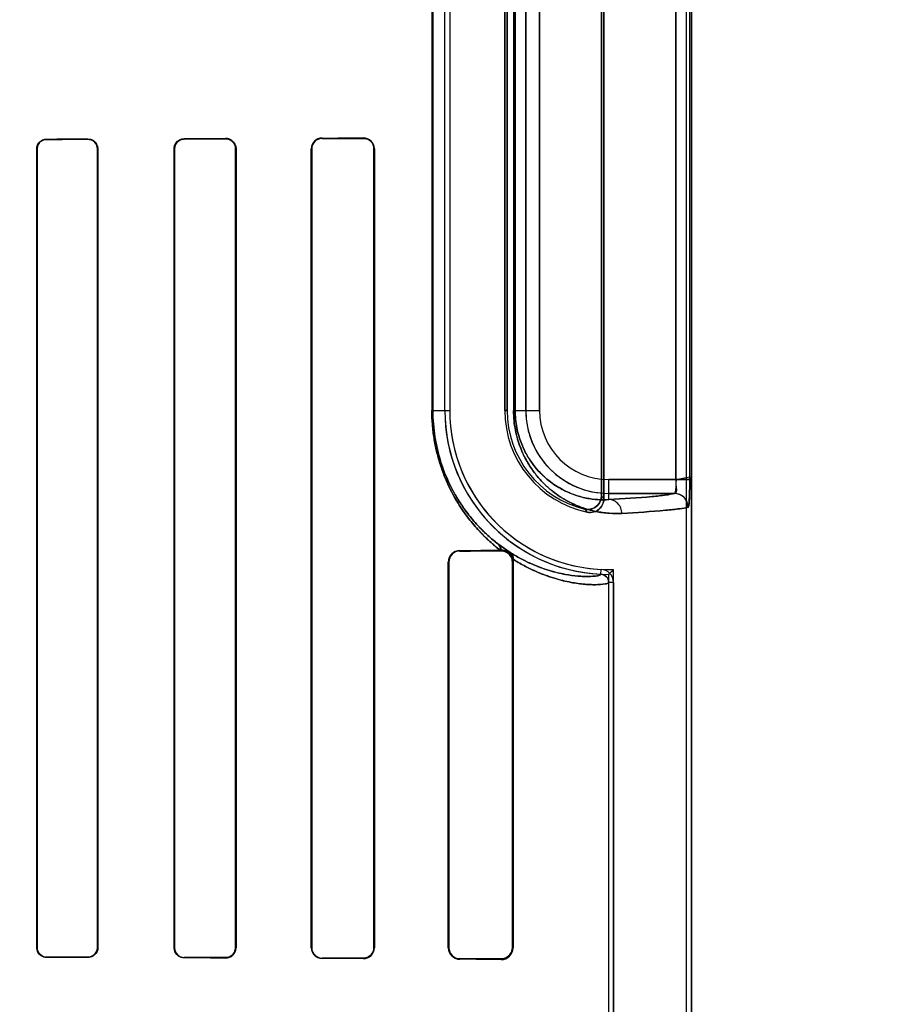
# Model space of a CAD drawing. Header units: millimetres. Extents: x 0 to 297, y 0 to 210.
# Tile 185 of 256: x 58.985 to 59.236, y 158.607 to 158.893. Entities that reach past the tile are written whole.
import ezdxf

# ---------------------------------------------------------------- set-up
doc = ezdxf.new("R2010")
doc.units = ezdxf.units.MM
doc.header["$LTSCALE"] = 16.335
doc.layers.get('0').update_dxf_attribs({"linetype": 'CONTINUOUS'})
for name, color, linetype in [('AXES_REF', 7, 'CONTINUOUS'), ('INTFCLR_1', 7, 'CONTINUOUS'), ('INTFCLR_72935', 7, 'CONTINUOUS')]:
    doc.layers.add(name, color=color, linetype=linetype)

msp = doc.modelspace()

# ---------------------------------------------------------------- linework, layer by layer
at = {"color": 7, "linetype": 'Continuous'}
for radius in [7.756662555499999, 7.756, 7.706331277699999]:
    msp.add_circle((57.52239940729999, 154.539298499), radius, dxfattribs=at)
msp.add_arc((57.52239940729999, 154.539298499), 7.68, 278.2771290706, 261.7228709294, dxfattribs=at)
at = {"layer": 'AXES_REF', "color": 9, "linetype": 'Continuous'}
for radius in [7.075609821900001, 4.7428614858]:
    msp.add_circle((57.52239940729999, 154.539298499), radius, dxfattribs=at)
at = {"layer": 'INTFCLR_1', "color": 6, "linetype": 'Continuous'}
for p, q in [((59.1784540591, 157.3392871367), (59.1784540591, 159.4753006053)), ((59.1798646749, 157.3392871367), (59.1798646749, 159.4752871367)), ((59.15375414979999, 158.9960370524), (59.15375414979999, 158.7545372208)), ((59.1544540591, 158.7536595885), (59.1544540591, 158.9969146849)), ((59.10827994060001, 158.7792871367), (59.10827994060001, 158.9712871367)), ((59.1096905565, 158.9712871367), (59.1096905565, 158.7792871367)), ((59.1256905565, 158.9712871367), (59.1256905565, 158.7792871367)), ((59.1263904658, 158.7792871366), (59.1263904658, 158.9712871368)), ((58.9897860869, 158.6232871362), (58.9897860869, 158.8552871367)), ((58.9898891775, 158.6232871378), (58.9898891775, 158.8552871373)), ((59.0074015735, 158.8552871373), (59.0074015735, 158.6232871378)), ((59.0075093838, 158.8552871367), (59.0075093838, 158.6232871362)), ((59.0296666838, 158.6232871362), (59.0296666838, 158.8552871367)), ((59.0297803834, 158.6232871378), (59.0297803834, 158.8552871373)), ((59.0475232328, 158.8552871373), (59.0475232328, 158.6232871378)), ((59.0476444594, 158.8552871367), (59.0476444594, 158.6232871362)), ((59.06951030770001, 158.6232871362), (59.06951030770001, 158.8552871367)), ((59.06964149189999, 158.6232871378), (59.06964149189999, 158.8552871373)), ((59.0876808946, 158.8552871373), (59.0876808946, 158.6232871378)), ((59.0878259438, 158.8552871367), (59.0878259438, 158.6232871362)), ((59.1246230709, 158.7387341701), (59.12435872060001, 158.738731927)), ((59.1279827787, 158.736180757), (59.128100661, 158.7352871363)), ((59.1092917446, 158.6232871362), (59.1092917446, 158.7352871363)), ((59.1094577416, 158.6232871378), (59.1094577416, 158.7352871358)), ((59.1278978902, 158.7352871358), (59.1278978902, 158.6232871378)), ((59.128100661, 158.7352871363), (59.128100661, 158.6232871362)), ((59.15586467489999, 157.7652145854), (59.15586467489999, 158.7293596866)), ((59.1572752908, 158.7293596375), (59.1572752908, 157.7652145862))]:
    msp.add_line(p, q, dxfattribs=at)
at = {"layer": 'INTFCLR_1', "color": 9, "linetype": 'Continuous'}
for p, q in [((59.17540702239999, 158.9913563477), (59.17540702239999, 158.7592179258)), ((59.1794028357, 158.7592179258), (59.1794028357, 158.9913563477)), ((59.1045035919, 158.9712871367), (59.1045035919, 158.7792871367)), ((59.1047986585, 158.7792871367), (59.1047986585, 158.9712871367)), ((59.1282324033, 158.9712871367), (59.1282324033, 158.7792871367)), ((59.1286998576, 158.7792871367), (59.1286998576, 158.9712871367)), ((59.1317960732, 158.7792871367), (59.1317960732, 158.9712871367)), ((59.135795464, 158.9712871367), (59.135795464, 158.7792871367)), ((58.9926230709, 158.8581316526), (58.9926230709, 158.8580276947)), ((59.0046230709, 158.8580582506), (59.0046230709, 158.8581650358)), ((59.0326230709, 158.8582536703), (59.0326230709, 158.8581386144)), ((59.0446230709, 158.8581774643), (59.0446230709, 158.8582970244)), ((59.0726230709, 158.8584142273), (59.0726230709, 158.8582806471)), ((59.0846230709, 158.8583313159), (59.0846230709, 158.8584731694)), ((58.98988917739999, 158.8552871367), (58.9897860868, 158.8552871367)), ((59.0075093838, 158.8552871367), (59.0074015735, 158.8552871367)), ((59.0297803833, 158.8552871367), (59.0296666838, 158.8552871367)), ((59.0476444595, 158.8552871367), (59.0475232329, 158.8552871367)), ((59.069641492, 158.8552871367), (59.06951030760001, 158.8552871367)), ((59.0878259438, 158.8552871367), (59.0876808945, 158.8552871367)), ((59.1045035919, 158.7792871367), (59.1096905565, 158.7792871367)), ((59.1256905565, 158.7792871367), (59.1263904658, 158.7792871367)), ((59.1282324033, 158.7792871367), (59.135795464, 158.7792871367)), ((59.15586467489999, 158.7534229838), (59.15586467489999, 158.7592179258)), ((59.15586467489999, 158.7592179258), (59.1794028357, 158.7592179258)), ((59.1749761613, 158.755218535), (59.15586467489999, 158.755218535)), ((59.1126230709, 158.7386414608), (59.1126230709, 158.7384698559)), ((59.1246230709, 158.7385409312), (59.1246230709, 158.7387341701)), ((59.1094577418, 158.7352871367), (59.1092917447, 158.7352871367)), ((59.1281006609, 158.7352871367), (59.1278978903, 158.7352871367)), ((59.15357989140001, 158.7317572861), (59.1536476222, 158.7331662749)), ((59.1572752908, 158.7293595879), (59.15586467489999, 158.7293596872)), ((58.9897860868, 158.6232871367), (58.98988917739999, 158.6232871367)), ((59.0074015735, 158.6232871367), (59.0075093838, 158.6232871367)), ((59.0296666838, 158.6232871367), (59.0297803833, 158.6232871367)), ((59.0475232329, 158.6232871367), (59.0476444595, 158.6232871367)), ((59.06951030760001, 158.6232871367), (59.069641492, 158.6232871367)), ((59.0876808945, 158.6232871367), (59.0878259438, 158.6232871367)), ((59.1092917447, 158.6232871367), (59.1094577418, 158.6232871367)), ((59.1278978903, 158.6232871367), (59.1281006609, 158.6232871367)), ((58.9926230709, 158.6205465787), (58.9926230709, 158.6204426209)), ((59.0046230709, 158.6204092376), (59.0046230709, 158.6205160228)), ((59.0326230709, 158.620435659), (59.0326230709, 158.6203206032)), ((59.0446230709, 158.620277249), (59.0446230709, 158.6203968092)), ((59.0726230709, 158.6202936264), (59.0726230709, 158.6201600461)), ((59.0846230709, 158.6201011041), (59.0846230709, 158.6202429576)), ((59.1126230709, 158.6201044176), (59.1126230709, 158.6199328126)), ((59.1246230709, 158.6198401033), (59.1246230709, 158.6200333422))]:
    msp.add_line(p, q, dxfattribs=at)
at = {"layer": 'INTFCLR_1', "color": 7, "linetype": 'Continuous'}
for p, q in [((59.1239339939, 158.7403767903), (59.1271176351, 158.738147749)), ((59.1272883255, 158.7380396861), (59.1239339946, 158.7403767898))]:
    msp.add_line(p, q, dxfattribs=at)
for points in [[(59.04561945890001, 158.8581313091), (59.04551694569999, 158.8581647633), (59.0454121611, 158.8581948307), (59.0453052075, 158.8582213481), (59.0451962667, 158.8582441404), (59.0450853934, 158.8582630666), (59.0449725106, 158.8582779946), (59.0448576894, 158.8582887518), (59.0447411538, 158.8582951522), (59.0446230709, 158.8582970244)], [(59.0846230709, 158.8583313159), (59.0847320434, 158.8583298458), (59.0848419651, 158.8583244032), (59.084952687, 158.8583148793), (59.0850649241, 158.858301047), (59.08517762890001, 158.858282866), (59.0852880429, 158.8582608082), (59.08539519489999, 158.858235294), (59.0854998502, 158.8582063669), (59.0856019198, 158.8581742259)], [(59.1255319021, 158.7386202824), (59.12548511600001, 158.738632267), (59.1254362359, 158.7386440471), (59.1253852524, 158.7386555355), (59.1253319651, 158.7386666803), (59.1252765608, 158.7386773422), (59.1252196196, 158.7386873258), (59.125161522, 158.7386965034), (59.1251019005, 158.7387048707), (59.125040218, 158.7387124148), (59.124976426, 158.7387190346), (59.1249105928, 158.7387246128), (59.1248423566, 158.738729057), (59.12477161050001, 158.7387322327), (59.1246985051, 158.7387339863), (59.1246230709, 158.7387341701)], [(59.1246230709, 158.7385409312), (59.1247458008, 158.7385393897), (59.1248650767, 158.7385334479), (59.1249807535, 158.7385234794), (59.125092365, 158.7385099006), (59.12520016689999, 158.738493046), (59.1253051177, 158.7384730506), (59.1254074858, 158.738450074), (59.1255068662, 158.7384244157), (59.12560321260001, 158.7383963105)], [(59.085597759, 158.6203986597), (59.08549772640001, 158.6203672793), (59.0853954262, 158.6203390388), (59.0852909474, 158.620314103), (59.08518444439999, 158.6202926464), (59.0850759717, 158.6202748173), (59.0849654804, 158.6202607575), (59.0848530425, 158.6202506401), (59.0847388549, 158.6202446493), (59.0846230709, 158.6202429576)], [(59.1256020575, 158.6201776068), (59.1255058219, 158.6201495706), (59.1254065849, 158.6201239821), (59.1253043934, 158.6201010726), (59.1251996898, 158.6200811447), (59.1250921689, 158.6200643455), (59.1249807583, 158.6200507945), (59.1248651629, 158.6200408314), (59.1247458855, 158.6200348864), (59.1246230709, 158.6200333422)]]:
    msp.add_lwpolyline(points, dxfattribs=at)
at = {"layer": 'INTFCLR_1', "color": 6, "linetype": 'Continuous'}
for centre, radius, start, end in [((59.07263755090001, 158.8552870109), 0.003127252, 90.26529576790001, 179.9976957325), ((59.0726351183, 158.8552870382), 0.0029936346, 90.23057785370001, 179.9981033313), ((59.0846397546, 158.8552870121), 0.0031861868, 0.0022404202, 90.30001706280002), ((59.15586467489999, 158.7792871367), 0.04758473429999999, 180, 267.247881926), ((59.15586467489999, 158.7792871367), 0.04617411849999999, 180.0000016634, 267.2478820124), ((59.15586467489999, 158.7792871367), 0.0301741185, 180.0000025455, 258.1110809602), ((59.15586467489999, 158.7792871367), 0.0294742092, 180.0000001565, 256.1647639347), ((59.1126464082, 158.7352868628), 0.0033546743, 90.39859128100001, 179.9953281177), ((59.1126406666, 158.7352869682), 0.0031829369, 90.31674144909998, 179.9969822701), ((59.1534644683, 158.7293598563), 0.0038108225, 359.9959423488, 87.24521559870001), ((59.1534644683, 158.7293598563), 0.0024002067, 359.9959649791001, 87.244433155), ((59.0326319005, 158.6232871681), 0.0028515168, 180.0006086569, 269.8225886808), ((59.0446344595, 158.6232872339), 0.0030100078, 269.783219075, 359.9981405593), ((59.0726375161, 158.6232872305), 0.0031272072, 180.001726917, 269.7353391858), ((59.0726350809, 158.6232871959), 0.0029935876, 180.0011128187, 269.7701350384), ((59.0846397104, 158.623287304), 0.0031862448, 269.7007826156, 359.9969825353), ((59.1126464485, 158.6232874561), 0.0033547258, 180.0054635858, 269.6007267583), ((59.1126406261, 158.6232872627), 0.003182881, 180.0022491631, 269.6839843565), ((59.1246529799, 158.6232876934), 0.003447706, 269.5029512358, 359.9907402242)]:
    msp.add_arc(centre, radius, start, end, dxfattribs=at)
at = {"layer": 'INTFCLR_1', "color": 9, "linetype": 'Continuous'}
for centre, radius, start, end in [((59.15586467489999, 158.7792871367), 0.0240686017, 180.0000000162, 269.999999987), ((59.15586467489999, 158.7792871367), 0.0200692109, 180.0000002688, 269.9999999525), ((59.2057725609, 158.7953038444), 0.0660895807, 218.0856590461, 219.058852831), ((59.2060261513, 158.8022595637), 0.077036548, 222.0440516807, 222.9598197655), ((59.171976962, 158.8029860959), 0.0789180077, 232.2612423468, 232.4993337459)]:
    msp.add_arc(centre, radius, start, end, dxfattribs=at)
at = {"layer": 'INTFCLR_1', "color": 7, "linetype": 'Continuous'}
msp.add_arc((59.17496685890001, 158.7512179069), 0.0040009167, 0.0177183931, 89.86677467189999, dxfattribs=at)
at = {"layer": 'INTFCLR_1', "color": 6, "linetype": 'Continuous'}
for centre, major_axis, ratio, start_param, end_param in [((58.7386230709, 158.8592871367), (0.4172416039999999, 0), 0.0034906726, -0.9162996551, -0.8795209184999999), ((58.7386230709, 158.8592871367), (0.441241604, 0), 0.0034906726, -0.9573995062, -0.9237350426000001), ((58.7386230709, 158.8592871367), (0.4172416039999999, 0), 0.0034906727, -0.7888979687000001, -0.7475038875), ((58.7386230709, 158.8592871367), (0.441241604, 0), 0.0034906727, -0.8415583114, -0.8044638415), ((58.7386230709, 158.8592871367), (0.4172416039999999, 0), 0.0034906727, -0.642674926, -0.5930216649), ((58.7386230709, 158.8592871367), (0.441241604, 0), 0.0034906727, -0.7121557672, -0.6694696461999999), ((58.7386230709, 158.7392871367), (0.4172416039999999, 0), 0.0034906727, -0.4592997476, -0.3911010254), ((58.7386230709, 158.7392871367), (0.441241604, 0), 0.0034906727, -0.5593349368, -0.5057648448), ((58.7386230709, 158.6192871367), (0.441241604, 0), 0.0034906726, 0.9237350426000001, 0.9573995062), ((58.7386230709, 158.6192871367), (0.4172416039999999, 0), 0.0034906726, 0.8795209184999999, 0.9162996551), ((58.7386230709, 158.6192871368), (0.441241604, 0), 0.0034906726, 0.8044638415, 0.8415583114), ((58.7386230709, 158.6192871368), (0.4172416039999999, 0), 0.0034906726, 0.7475038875, 0.7888979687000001), ((58.7386230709, 158.6192871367), (0.441241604, 0), 0.0034906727, 0.6694696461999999, 0.7121557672), ((58.7386230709, 158.6192871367), (0.4172416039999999, 0), 0.0034906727, 0.5930216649, 0.642674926), ((58.7386230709, 158.6192871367), (0.441241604, 0), 0.0034906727, 0.5057648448, 0.5593349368), ((58.7386230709, 158.6192871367), (0.4172416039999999, 0), 0.0034906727, 0.3894356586, 0.4592997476)]:
    msp.add_ellipse(centre, major_axis=major_axis, ratio=ratio, start_param=start_param, end_param=end_param, dxfattribs=at)
for points, knots in [([(58.9897860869, 158.8552871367), (58.9897860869, 158.8558837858), (58.9902498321, 158.8573677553), (58.991774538, 158.8581293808), (58.9926230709, 158.8581316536)], [0, 0, 0, 0, 0.4128530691, 1, 1, 1, 1]), ([(58.9898891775, 158.8552871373), (58.9898891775, 158.8558679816), (58.9903422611, 158.8572992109), (58.99181102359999, 158.8580256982), (58.992623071, 158.8580276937)], [0, 0, 0, 0, 0.4170053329, 1, 1, 1, 1]), ([(59.0046230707, 158.8581650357), (59.0051783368, 158.8581666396), (59.00667570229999, 158.8577513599), (59.0075093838, 158.8561955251), (59.0075093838, 158.8552871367)], [0, 0, 0, 0, 0.3793706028, 1, 1, 1, 1]), ([(59.0046230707, 158.8580582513), (59.0051496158, 158.85805964), (59.0065892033, 158.8576675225), (59.0074015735, 158.8561690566), (59.0074015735, 158.8552871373)], [0, 0, 0, 0, 0.3738441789, 1, 1, 1, 1]), ([(59.0296666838, 158.8552871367), (59.0296666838, 158.8558791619), (59.0301173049, 158.8574204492), (59.0317103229, 158.8582505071), (59.0326230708, 158.858253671)], [0, 0, 0, 0, 0.3934301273, 1, 1, 1, 1]), ([(59.0297803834, 158.8552871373), (59.0297803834, 158.8558695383), (59.0302289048, 158.8573533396), (59.0317580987, 158.8581359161), (59.032623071, 158.858138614)], [0, 0, 0, 0, 0.4023835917, 1, 1, 1, 1]), ([(59.044623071, 158.8581774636), (59.0452027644, 158.8581794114), (59.0467119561, 158.8577400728), (59.0475232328, 158.8561794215), (59.0475232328, 158.8552871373)], [0, 0, 0, 0, 0.393820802, 1, 1, 1, 1]), ([(59.15375414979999, 158.7545372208), (59.15375414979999, 158.7538840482), (59.1534203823, 158.7525609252), (59.15178130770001, 158.7507422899), (59.1498494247, 158.7504136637), (59.1488164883, 158.7506680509)], [0, 0, 0, 0, 0.2761842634, 0.5501881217, 1, 1, 1, 1]), ([(59.1496483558, 158.7497602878), (59.1502749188, 158.7496283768), (59.1516145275, 158.7496753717), (59.153706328, 158.75085522), (59.1544540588, 158.7526179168), (59.1544540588, 158.7536595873)], [0, 0, 0, 0, 0.2757366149, 0.5514172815, 1, 1, 1, 1]), ([(58.9926230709, 158.6204426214), (58.9920844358, 158.6204440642), (58.9906138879, 158.6208516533), (58.9897860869, 158.6223845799), (58.9897860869, 158.6232871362)], [0, 0, 0, 0, 0.3737437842, 1, 1, 1, 1]), ([(58.992623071, 158.6205465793), (58.992110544, 158.6205478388), (58.9906949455, 158.6209339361), (58.9898891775, 158.6224115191), (58.9898891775, 158.6232871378)], [0, 0, 0, 0, 0.3692177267, 1, 1, 1, 1]), ([(59.0074015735, 158.6232871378), (59.0074015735, 158.6227058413), (59.0069487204, 158.6212555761), (59.0054540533, 158.6205138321), (59.0046230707, 158.6205160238)], [0, 0, 0, 0, 0.4116008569, 1, 1, 1, 1]), ([(59.0075093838, 158.6232871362), (59.0075093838, 158.6226928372), (59.0070488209, 158.6211885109), (59.0054951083, 158.6204067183), (59.0046230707, 158.6204092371)], [0, 0, 0, 0, 0.4052940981, 1, 1, 1, 1]), ([(59.0326230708, 158.620320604), (59.0320293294, 158.6203226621), (59.0304899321, 158.6207815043), (59.0296666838, 158.6223761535), (59.0296666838, 158.6232871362)], [0, 0, 0, 0, 0.394586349, 1, 1, 1, 1]), ([(59.0475232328, 158.6232871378), (59.0475232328, 158.6227092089), (59.047081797, 158.6212011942), (59.0455171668, 158.6203938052), (59.044623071, 158.6203968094)], [0, 0, 0, 0, 0.392606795, 1, 1, 1, 1])]:
    msp.add_open_spline(points, degree=3, knots=knots, dxfattribs=at)
at = {"layer": 'INTFCLR_1', "color": 7, "linetype": 'Continuous'}
for points, knots in [([(59.044623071, 158.858297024), (59.04523911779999, 158.8582929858), (59.0468120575, 158.8578345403), (59.0476508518, 158.8562051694), (59.0476444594, 158.8552871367)], [0, 0, 0, 0, 0.4015735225, 1, 1, 1, 1]), ([(59.084623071, 158.8583313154), (59.0851958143, 158.8583233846), (59.086271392, 158.8580258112), (59.0874014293, 158.8568446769), (59.0876835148, 158.8558181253), (59.0876808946, 158.8552871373)], [0, 0, 0, 0, 0.3625789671, 0.663882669, 1, 1, 1, 1]), ([(59.17540702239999, 158.7592179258), (59.1754070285, 158.7589605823), (59.1754018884, 158.7582418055), (59.1753505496, 158.7569556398), (59.1752827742, 158.7562019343), (59.1750951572, 158.755093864), (59.1749277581, 158.7551931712)], [0, 0, 0, 0, 0.1883112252, 0.5371313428, 0.8575728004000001, 1, 1, 1, 1]), ([(59.17540702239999, 158.7592179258), (59.175407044, 158.7587602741), (59.17524129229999, 158.7576067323), (59.17585411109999, 158.7553381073), (59.1749761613, 158.755218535)], [0, 0, 0, 0, 0.3405889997, 1, 1, 1, 1]), ([(59.1789190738, 158.7511685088), (59.1789955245, 158.7510774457), (59.1791553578, 158.7517694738), (59.1792268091, 158.7526046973), (59.17933922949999, 158.7544439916), (59.17937689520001, 158.7562152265), (59.1793987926, 158.757694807), (59.1794028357, 158.7587032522), (59.1794028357, 158.7592179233)], [0, 0, 0, 0, 0.0440197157, 0.1339656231, 0.45668143, 0.6255919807, 0.8094559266, 1, 1, 1, 1]), ([(59.1794028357, 158.759217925), (59.1794028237, 158.758478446), (59.1793956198, 158.7570563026), (59.17934864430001, 158.7550631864), (59.17929319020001, 158.7531268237), (59.179132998, 158.7518851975), (59.1789680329, 158.7512191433)], [0, 0, 0, 0, 0.2764956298, 0.5316617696, 0.7456751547, 1, 1, 1, 1]), ([(59.1789190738, 158.7511685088), (59.1789227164, 158.7519350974), (59.17852765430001, 158.7532860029), (59.1770344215, 158.7547946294), (59.1756890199, 158.7551967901), (59.1749277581, 158.7551931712)], [0, 0, 0, 0, 0.36929975, 0.6332664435, 1, 1, 1, 1]), ([(59.1246230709, 158.7387341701), (59.12491560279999, 158.7387366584), (59.1257172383, 158.7386414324), (59.127199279, 158.7378912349), (59.12800086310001, 158.7366284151), (59.1281068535, 158.7358058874)], [0, 0, 0, 0, 0.1799718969, 0.4897978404, 1, 1, 1, 1]), ([(59.1246230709, 158.7385409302), (59.1251296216, 158.7385369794), (59.1262173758, 158.7382943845), (59.1275370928, 158.7371191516), (59.1279002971, 158.735907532), (59.1278978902, 158.7352871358)], [0, 0, 0, 0, 0.2996437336, 0.6330208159, 1, 1, 1, 1]), ([(59.1279827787, 158.7361807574), (59.12785344, 158.7366623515), (59.1272898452, 158.7377579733), (59.1262027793, 158.7384433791), (59.1255319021, 158.7386202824)], [0, 0, 0, 0, 0.4181741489, 1, 1, 1, 1]), ([(59.12560321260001, 158.7383963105), (59.1260483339, 158.7382589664), (59.1272649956, 158.7375893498), (59.1278979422, 158.7361703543), (59.1278978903, 158.7352871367)], [0, 0, 0, 0, 0.3453022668, 1, 1, 1, 1]), ([(59.0876808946, 158.6232871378), (59.08768106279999, 158.6227577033), (59.08740534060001, 158.6217396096), (59.086281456, 158.6205534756), (59.085203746, 158.6202527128), (59.084623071, 158.6202429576)], [0, 0, 0, 0, 0.3351505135, 0.6323605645, 1, 1, 1, 1]), ([(59.0876808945, 158.6232871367), (59.0876808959, 158.6227363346), (59.0873348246, 158.6214669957), (59.0862579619, 158.620618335), (59.085597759, 158.6203986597)], [0, 0, 0, 0, 0.4418459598, 1, 1, 1, 1]), ([(59.1278978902, 158.6232871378), (59.1278976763, 158.6228404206), (59.1276979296, 158.6218979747), (59.1266688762, 158.620496), (59.12537792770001, 158.6200382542), (59.1246230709, 158.6200333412)], [0, 0, 0, 0, 0.2647710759, 0.5525838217, 1, 1, 1, 1]), ([(59.1278978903, 158.6232871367), (59.127897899, 158.6227339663), (59.1275507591, 158.6213597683), (59.1263673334, 158.6204134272), (59.1256020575, 158.6201776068)], [0, 0, 0, 0, 0.4085584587, 1, 1, 1, 1])]:
    msp.add_open_spline(points, degree=3, knots=knots, dxfattribs=at)
at = {"layer": 'INTFCLR_1', "color": 9, "linetype": 'Continuous'}
for points, knots in [([(59.12435872, 158.7387319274), (59.1238492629, 158.7391252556), (59.1228201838, 158.7399517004), (59.1207337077, 158.7417661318), (59.1180889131, 158.7443749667), (59.1149749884, 158.7480509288), (59.1125073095, 158.7516277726), (59.11062129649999, 158.7548957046), (59.1092382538, 158.7576517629), (59.1081844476, 158.7601208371), (59.1074023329, 158.7622309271), (59.1066487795, 158.764497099), (59.1059986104, 158.7668646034), (59.1054649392, 158.7693236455), (59.1050055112, 158.7719058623), (59.1046104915, 158.775232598), (59.1045035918, 158.7779260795), (59.1045035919, 158.7792871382)], [0, 0, 0, 0, 0.0413024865, 0.0846715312, 0.1774021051, 0.2793807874, 0.3933986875, 0.4557012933, 0.5213991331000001, 0.5911591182, 0.6278486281, 0.6657851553, 0.7443884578, 0.7852403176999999, 0.8272296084, 0.9126586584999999, 1, 1, 1, 1]), ([(59.1236742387, 158.7405769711), (59.1231894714, 158.7409522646), (59.122211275, 158.7417400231), (59.1202277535, 158.743469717), (59.1177143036, 158.7459571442), (59.1147546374, 158.7494632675), (59.1124090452, 158.7528757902), (59.1106163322, 158.7559944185), (59.1093007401, 158.7586262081), (59.1082991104, 158.7609832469), (59.1075551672, 158.762998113), (59.1068387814, 158.7651617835), (59.1062203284, 158.7674229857), (59.105712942, 158.769771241), (59.1052759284, 158.7722374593), (59.10490033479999, 158.7754146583), (59.1047986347, 158.7779871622), (59.1047986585, 158.7792871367)], [0, 0, 0, 0, 0.0412531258, 0.08448823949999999, 0.1770562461, 0.2788870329, 0.3928115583, 0.4551419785, 0.5208337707, 0.5906798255, 0.6273504, 0.6653375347, 0.7440231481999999, 0.7849372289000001, 0.8269693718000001, 0.9125242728, 1, 1, 1, 1]), ([(59.1596817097, 158.749423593), (59.1584703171, 158.7493567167), (59.15593333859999, 158.7493746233), (59.15198236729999, 158.7499145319), (59.1477458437, 158.7511115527), (59.14411581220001, 158.7527763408), (59.1411398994, 158.7546284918), (59.13922971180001, 158.7560826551), (59.1377046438, 158.7574350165), (59.1361172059, 158.759001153), (59.13415684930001, 158.76129768), (59.1323939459, 158.7639717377), (59.13109269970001, 158.7664637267), (59.1301668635, 158.7686191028), (59.1293647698, 158.77100337), (59.1287358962, 158.7735999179), (59.1283270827, 158.7763864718), (59.1282324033, 158.7783059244), (59.1282324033, 158.7792871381)], [0, 0, 0, 0, 0.0750536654, 0.156480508, 0.2459796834, 0.3464559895, 0.4023291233, 0.4625807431, 0.4947026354, 0.5283756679, 0.6004715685, 0.6810517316, 0.7259046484, 0.7742538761, 0.8260146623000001, 0.8813433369, 0.9392998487, 1, 1, 1, 1]), ([(59.15586467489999, 158.7534229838), (59.1548247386, 158.7533564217), (59.1526440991, 158.753353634), (59.1492427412, 158.7537974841), (59.1455892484, 158.7548136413), (59.1424547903, 158.7562428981), (59.139883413, 158.757840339), (59.13823089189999, 158.7590978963), (59.1369112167, 158.7602690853), (59.135535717, 158.7616280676), (59.1338362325, 158.7636235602), (59.1323090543, 158.7659478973), (59.13118110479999, 158.768115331), (59.1303781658, 158.7699915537), (59.1296824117, 158.7720684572), (59.1291366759, 158.7743309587), (59.1287820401, 158.776759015), (59.1286998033, 158.7784318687), (59.1286998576, 158.7792871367)], [0, 0, 0, 0, 0.0744459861, 0.1553115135, 0.2443281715, 0.3444036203, 0.400194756, 0.4603491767, 0.4924878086, 0.5261985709, 0.5984270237, 0.6792967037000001, 0.7242751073, 0.7728542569, 0.8249392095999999, 0.880574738, 0.9388989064, 1, 1, 1, 1]), ([(59.15586467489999, 158.7534229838), (59.1600830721, 158.7536579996), (59.1656503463, 158.7539875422), (59.1720120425, 158.754671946), (59.1741735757, 158.754999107), (59.1749761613, 158.755218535)], [0, 0, 0, 0, 0.6598051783, 0.8700608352, 1, 1, 1, 1]), ([(59.1596817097, 158.749423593), (59.15967923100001, 158.7499213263), (59.159487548, 158.7509599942), (59.1586424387, 158.7523114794), (59.1573501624, 158.7532132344), (59.15634134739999, 158.7534203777), (59.15586467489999, 158.7534229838)], [0, 0, 0, 0, 0.2451610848, 0.5075751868, 0.7652119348, 1, 1, 1, 1]), ([(59.1789680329, 158.7512191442), (59.1781578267, 158.750999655), (59.1759766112, 158.7506725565), (59.1695565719, 158.749988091), (59.1639386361, 158.7496586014), (59.1596817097, 158.749423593)], [0, 0, 0, 0, 0.1299135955, 0.3401620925, 1, 1, 1, 1]), ([(59.1535798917, 158.7317572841), (59.15357496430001, 158.7316464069), (59.15320498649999, 158.7314214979), (59.1520306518, 158.7311763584), (59.15035662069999, 158.7310635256), (59.1484735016, 158.7310945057), (59.1462447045, 158.7312323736), (59.14291795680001, 158.7316894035), (59.1397195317, 158.7324694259), (59.1373421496, 158.7332268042), (59.13552534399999, 158.7338676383), (59.1331353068, 158.7348443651), (59.1301465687, 158.736312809), (59.1281427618, 158.7374900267), (59.1271176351, 158.738147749)], [0, 0, 0, 0, 0.0118990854, 0.0377217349, 0.1367999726, 0.1849852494, 0.240748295, 0.3757714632, 0.5446313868, 0.5928258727, 0.6432614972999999, 0.7511441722, 0.8694177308, 1, 1, 1, 1]), ([(59.1558646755, 158.7293596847), (59.15586468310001, 158.7292460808), (59.1554563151, 158.7290232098), (59.1542415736, 158.7287856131), (59.152461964, 158.7286780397), (59.1504798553, 158.7287223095), (59.148127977, 158.7288781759), (59.1446209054, 158.7293715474), (59.1412507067, 158.7302005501), (59.1387473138, 158.7310005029), (59.13683542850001, 158.7316763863), (59.1343172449, 158.7327067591), (59.1311702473, 158.734252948), (59.12906075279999, 158.7354910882), (59.1279827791, 158.7361807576)], [0, 0, 0, 0, 0.0115640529, 0.0373719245, 0.1364427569, 0.1847170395, 0.2405814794, 0.3758494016, 0.5449253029, 0.5929900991, 0.6433576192, 0.7513121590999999, 0.8697342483, 1, 1, 1, 1])]:
    msp.add_open_spline(points, degree=3, knots=knots, dxfattribs=at)
for points in [[(59.1236742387, 158.7405769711), (59.1241747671, 158.7401529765), (59.12443227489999, 158.7393837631), (59.12435872, 158.7387319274)], [(59.1239339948, 158.7403767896), (59.1243892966, 158.7399956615), (59.12464524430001, 158.7393275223), (59.1246230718, 158.7387341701)]]:
    msp.add_open_spline(points, degree=3, dxfattribs=at)
at = {"layer": 'INTFCLR_1', "color": 7, "linetype": 'Continuous'}
for points in [[(59.1271176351, 158.738147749), (59.1277014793, 158.7377327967), (59.1280421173, 158.7368945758), (59.12798277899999, 158.7361807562)], [(59.1281068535, 158.7358058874), (59.1282567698, 158.7365846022), (59.127935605, 158.7375815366), (59.1272883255, 158.7380396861)]]:
    msp.add_open_spline(points, degree=3, dxfattribs=at)
at = {"layer": 'INTFCLR_72935', "color": 6, "linetype": 'Continuous'}
for p, q in [((59.1784540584, 157.3392871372), (59.1784540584, 159.4753140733)), ((59.1798646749, 159.4752871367), (59.1798646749, 157.3392871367)), ((59.15375414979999, 158.754537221), (59.15375414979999, 158.9960370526)), ((59.1544540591, 158.9969146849), (59.1544540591, 158.7536595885)), ((59.10827994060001, 158.7792871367), (59.10827994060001, 158.9712871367)), ((59.1096905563, 158.9712871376), (59.1096905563, 158.7792871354)), ((59.1256905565, 158.7792871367), (59.1256905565, 158.9712871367)), ((59.1263904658, 158.9712871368), (59.1263904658, 158.7792871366)), ((58.9897860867, 158.8552871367), (58.9897860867, 158.6232871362)), ((58.98988917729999, 158.8552871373), (58.98988917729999, 158.6232871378)), ((59.0074015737, 158.6232871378), (59.0074015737, 158.8552871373)), ((59.0075093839, 158.6232871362), (59.0075093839, 158.8552871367)), ((59.0296666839, 158.8552871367), (59.0296666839, 158.6232871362)), ((59.0297803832, 158.8552871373), (59.0297803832, 158.6232871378)), ((59.0475232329, 158.6232871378), (59.0475232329, 158.8552871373)), ((59.0476444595, 158.6232871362), (59.0476444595, 158.8552871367)), ((59.0695103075, 158.8552871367), (59.0695103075, 158.6232871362)), ((59.069641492, 158.8552871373), (59.069641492, 158.6232871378)), ((59.0876808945, 158.6232871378), (59.0876808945, 158.8552871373)), ((59.0878259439, 158.6232871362), (59.0878259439, 158.8552871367)), ((59.12435872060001, 158.738731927), (59.1246230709, 158.7387341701)), ((59.1279827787, 158.7361807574), (59.1281006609, 158.7352871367)), ((59.1092917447, 158.7352871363), (59.1092917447, 158.6232871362)), ((59.1094577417, 158.7352871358), (59.1094577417, 158.6232871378)), ((59.1278978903, 158.6232871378), (59.1278978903, 158.7352871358)), ((59.1281006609, 158.6232871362), (59.1281006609, 158.7352871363)), ((59.1572752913, 157.7614397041), (59.1572752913, 158.7331345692)), ((59.15586467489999, 157.762871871), (59.15586467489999, 158.7317024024))]:
    msp.add_line(p, q, dxfattribs=at)
at = {"layer": 'INTFCLR_72935', "color": 9, "linetype": 'Continuous'}
for p, q in [((59.17540702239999, 158.7592179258), (59.17540702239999, 158.9913563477)), ((59.1794028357, 158.759217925), (59.1794028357, 158.991356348)), ((59.1045035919, 158.9712871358), (59.1045035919, 158.7792871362)), ((59.1047986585, 158.9712871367), (59.1047986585, 158.7792871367)), ((59.1282324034, 158.9712871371), (59.1282324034, 158.7792871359)), ((59.1286998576, 158.9712871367), (59.1286998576, 158.7792871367)), ((59.1317960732, 158.9712871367), (59.1317960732, 158.7792871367)), ((59.135795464, 158.7792871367), (59.135795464, 158.9712871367)), ((58.9926230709, 158.8580276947), (58.9926230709, 158.8581316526)), ((59.0046230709, 158.8581650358), (59.0046230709, 158.8580582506)), ((59.0326230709, 158.8581386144), (59.0326230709, 158.8582536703)), ((59.0446230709, 158.8582970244), (59.0446230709, 158.8581774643)), ((59.0726230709, 158.8582806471), (59.0726230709, 158.8584142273)), ((59.0846230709, 158.8584731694), (59.0846230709, 158.8583313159)), ((58.9897860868, 158.8552871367), (58.98988917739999, 158.8552871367)), ((59.0074015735, 158.8552871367), (59.0075093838, 158.8552871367)), ((59.0296666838, 158.8552871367), (59.0297803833, 158.8552871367)), ((59.0475232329, 158.8552871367), (59.0476444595, 158.8552871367)), ((59.06951030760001, 158.8552871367), (59.069641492, 158.8552871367)), ((59.0876808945, 158.8552871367), (59.0878259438, 158.8552871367)), ((59.1045035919, 158.7792871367), (59.1096905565, 158.7792871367)), ((59.1263904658, 158.7792871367), (59.1256905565, 158.7792871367)), ((59.1282324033, 158.7792871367), (59.135795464, 158.7792871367)), ((59.155864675, 158.7534229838), (59.15586467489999, 158.7592179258)), ((59.17540702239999, 158.7592179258), (59.15586467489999, 158.7592179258)), ((59.15586467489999, 158.755218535), (59.1749761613, 158.755218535)), ((59.1126230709, 158.7384698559), (59.1126230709, 158.7386414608)), ((59.1246230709, 158.7387341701), (59.1246230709, 158.7385409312)), ((59.1092917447, 158.7352871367), (59.1094577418, 158.7352871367)), ((59.1278978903, 158.7352871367), (59.1281006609, 158.7352871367)), ((58.98988917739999, 158.6232871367), (58.9897860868, 158.6232871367)), ((59.0075093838, 158.6232871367), (59.0074015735, 158.6232871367)), ((59.0297803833, 158.6232871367), (59.0296666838, 158.6232871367)), ((59.0476444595, 158.6232871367), (59.0475232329, 158.6232871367)), ((59.069641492, 158.6232871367), (59.06951030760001, 158.6232871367)), ((59.0878259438, 158.6232871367), (59.0876808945, 158.6232871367)), ((59.1094577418, 158.6232871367), (59.1092917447, 158.6232871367)), ((59.1281006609, 158.6232871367), (59.1278978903, 158.6232871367)), ((58.9926230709, 158.6204426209), (58.9926230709, 158.6205465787)), ((59.0046230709, 158.6205160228), (59.0046230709, 158.6204092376)), ((59.0326230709, 158.6203206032), (59.0326230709, 158.620435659)), ((59.0446230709, 158.6203968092), (59.0446230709, 158.620277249)), ((59.0726230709, 158.6201600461), (59.0726230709, 158.6202936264)), ((59.0846230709, 158.6202429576), (59.0846230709, 158.6201011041)), ((59.1126230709, 158.6199328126), (59.1126230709, 158.6201044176)), ((59.1246230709, 158.6200333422), (59.1246230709, 158.6198401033))]:
    msp.add_line(p, q, dxfattribs=at)
at = {"layer": 'INTFCLR_72935', "color": 7, "linetype": 'Continuous'}
for p, q in [((59.17540702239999, 158.7592179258), (59.1794045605, 158.7599907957)), ((59.1794028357, 158.7592179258), (59.17540702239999, 158.7592179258)), ((59.1239339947, 158.7403767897), (59.1272717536, 158.7380514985))]:
    msp.add_line(p, q, dxfattribs=at)
for points in [[(59.1246230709, 158.7387341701), (59.1247144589, 158.738733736), (59.1248029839, 158.738731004), (59.1248885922, 158.7387261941), (59.1249712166, 158.7387195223), (59.1250508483, 158.738711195), (59.1251275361, 158.7387014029), (59.1252010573, 158.7386903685), (59.12527161, 158.7386782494), (59.12533987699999, 158.7386650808), (59.1254060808, 158.7386509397), (59.1254699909, 158.7386359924), (59.12553161, 158.7386203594)], [(59.1256020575, 158.7383966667), (59.1255058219, 158.7384247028), (59.1254065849, 158.7384502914), (59.1253043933, 158.7384732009), (59.1251996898, 158.7384931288), (59.1250921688, 158.7385099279), (59.1249807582, 158.7385234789), (59.1248651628, 158.738533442), (59.1247458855, 158.7385393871), (59.1246230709, 158.7385409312)], [(59.04561945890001, 158.6204429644), (59.04551694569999, 158.6204095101), (59.0454121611, 158.6203794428), (59.0453052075, 158.6203529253), (59.0451962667, 158.620330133), (59.0450853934, 158.6203112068), (59.0449725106, 158.6202962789), (59.0448576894, 158.6202855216), (59.0447411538, 158.6202791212), (59.0446230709, 158.620277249)], [(59.1246230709, 158.6200333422), (59.1247458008, 158.6200348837), (59.1248650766, 158.6200408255), (59.1249807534, 158.620050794), (59.1250923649, 158.6200643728), (59.12520016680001, 158.6200812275), (59.1253051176, 158.6201012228), (59.1254074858, 158.6201241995), (59.1255068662, 158.6201498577), (59.12560321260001, 158.620177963)]]:
    msp.add_lwpolyline(points, dxfattribs=at)
at = {"layer": 'INTFCLR_72935', "color": 6, "linetype": 'Continuous'}
for centre, radius, start, end in [((59.0446344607, 158.8552870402), 0.0030100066, 0.0018368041, 90.21680735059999), ((59.0726376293, 158.8552869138), 0.003127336, 90.266722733, 179.9959171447), ((59.0726350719, 158.8552870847), 0.0029935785, 90.2296958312, 179.9989931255), ((59.0846397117, 158.8552869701), 0.0031862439, 0.0029957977, 90.2992388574), ((59.0846365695, 158.8552870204), 0.0030443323, 0.0022011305, 90.25405261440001), ((59.15586467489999, 158.7792871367), 0.04758473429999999, 180, 270), ((59.15586467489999, 158.7792871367), 0.04617411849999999, 180.0000016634, 271.7506546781), ((59.15586467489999, 158.7792871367), 0.0301741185, 180.0000025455, 258.1110809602), ((59.15586467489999, 158.7792871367), 0.0294742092, 180.0000002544, 256.1647639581), ((59.17496685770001, 158.7512179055), 0.0040009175, 0.0177375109, 89.8667569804), ((59.1126464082, 158.7352868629), 0.0033546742, 90.39858891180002, 179.9953304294), ((59.1126406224, 158.7352870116), 0.0031828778, 90.3159487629, 179.9977643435), ((59.0628258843, 158.8247519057), 0.1315842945, 314.9967017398, 315.87201604), ((59.0726376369, 158.6232873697), 0.0031273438, 180.0042771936, 269.7331400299), ((59.0726351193, 158.6232872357), 0.0029936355, 180.0018738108, 269.7693999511), ((59.0846365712, 158.6232872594), 0.0030443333, 269.7459154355, 359.9977102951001), ((59.0846397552, 158.6232872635), 0.0031861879, 269.6999739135, 359.9977103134), ((59.1126464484, 158.6232874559), 0.0033547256, 180.0054608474, 269.6007296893), ((59.1126408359, 158.623287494), 0.0031831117, 180.0064111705, 269.6802324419), ((59.1246529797, 158.6232876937), 0.0034477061, 269.5029557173, 359.9907353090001)]:
    msp.add_arc(centre, radius, start, end, dxfattribs=at)
at = {"layer": 'INTFCLR_72935', "color": 9, "linetype": 'Continuous'}
for centre, radius, start, end in [((59.15586467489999, 158.7792871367), 0.0240686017, 180, 270.000000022), ((59.15586467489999, 158.7792871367), 0.0200692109, 180.0000002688, 269.9999999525), ((59.205772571, 158.7953038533), 0.0660895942, 218.0856596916, 219.0588532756), ((59.2060262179, 158.8022596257), 0.077036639, 222.0440527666, 222.9598197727), ((59.17197707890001, 158.8029862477), 0.0789181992, 232.2612424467, 232.4993335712)]:
    msp.add_arc(centre, radius, start, end, dxfattribs=at)
at = {"layer": 'INTFCLR_72935', "color": 6, "linetype": 'Continuous'}
for centre, major_axis, ratio, start_param, end_param in [((58.7386230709, 158.8592871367), (0.4172416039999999, 0), 0.0034906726, -0.9162996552, -0.8795209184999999), ((58.7386230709, 158.8592871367), (0.441241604, 0), 0.0034906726, -0.9573995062, -0.9237350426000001), ((58.7386230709, 158.8592871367), (0.4172416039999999, 0), 0.0034906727, -0.7888979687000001, -0.7475038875), ((58.7386230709, 158.8592871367), (0.441241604, 0), 0.0034906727, -0.8415583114, -0.8044638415), ((58.7386230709, 158.8592871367), (0.4172416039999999, 0), 0.0034906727, -0.642674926, -0.5930216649), ((58.7386230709, 158.8592871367), (0.441241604, 0), 0.0034906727, -0.7121557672, -0.6694696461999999), ((58.7386230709, 158.7392871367), (0.4172416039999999, 0), 0.0034906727, -0.4592997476, -0.3911010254), ((58.7386230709, 158.7392871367), (0.441241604, 0), 0.0034906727, -0.5593349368, -0.5057648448), ((58.7386230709, 158.6192871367), (0.441241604, 0), 0.0034906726, 0.9237350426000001, 0.9573995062), ((58.7386230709, 158.6192871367), (0.4172416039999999, 0), 0.0034906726, 0.8795209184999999, 0.9162996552), ((58.7386230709, 158.6192871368), (0.441241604, 0), 0.0034906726, 0.8044638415, 0.8415583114), ((58.7386230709, 158.6192871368), (0.4172416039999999, 0), 0.0034906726, 0.7475038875, 0.7888979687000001), ((58.7386230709, 158.6192871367), (0.441241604, 0), 0.0034906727, 0.6694696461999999, 0.7121557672), ((58.7386230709, 158.6192871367), (0.4172416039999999, 0), 0.0034906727, 0.5930216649, 0.642674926), ((58.7386230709, 158.6192871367), (0.441241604, 0), 0.0034906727, 0.5057648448, 0.5593349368), ((58.7386230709, 158.6192871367), (0.4172416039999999, 0), 0.0034906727, 0.3894356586, 0.4592997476)]:
    msp.add_ellipse(centre, major_axis=major_axis, ratio=ratio, start_param=start_param, end_param=end_param, dxfattribs=at)
for points, knots in [([(58.9897860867, 158.8552871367), (58.9897860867, 158.8558820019), (58.9902471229, 158.8573660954), (58.9917727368, 158.858129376), (58.9926230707, 158.8581316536)], [0, 0, 0, 0, 0.4116138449, 1, 1, 1, 1]), ([(58.9926230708, 158.8580276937), (58.9920969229, 158.8580264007), (58.99067812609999, 158.8576270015), (58.98988917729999, 158.8561502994), (58.98988917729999, 158.8552871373)], [0, 0, 0, 0, 0.3787123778, 1, 1, 1, 1]), ([(59.0046230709, 158.8581650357), (59.0051906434, 158.8581666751), (59.00669088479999, 158.8577390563), (59.0075093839, 158.8561841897), (59.0075093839, 158.8552871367)], [0, 0, 0, 0, 0.387521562, 1, 1, 1, 1]), ([(59.0074015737, 158.8552871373), (59.0074015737, 158.8558686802), (59.00694925, 158.857319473), (59.0054539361, 158.8580604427), (59.0046230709, 158.8580582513)], [0, 0, 0, 0, 0.411737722, 1, 1, 1, 1]), ([(59.0296666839, 158.8552871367), (59.0296666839, 158.8558763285), (59.0301150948, 158.8574166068), (59.0317077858, 158.8582504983), (59.0326230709, 158.858253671)], [0, 0, 0, 0, 0.3916242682, 1, 1, 1, 1]), ([(59.0326230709, 158.858138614), (59.0320545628, 158.8581368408), (59.03057457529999, 158.8576990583), (59.0297803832, 158.8561652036), (59.0297803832, 158.8552871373)], [0, 0, 0, 0, 0.3930041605, 1, 1, 1, 1]), ([(59.0475232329, 158.8552871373), (59.0475232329, 158.8558648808), (59.0470812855, 158.8573724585), (59.0455172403, 158.858180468), (59.0446230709, 158.8581774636)], [0, 0, 0, 0, 0.392510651, 1, 1, 1, 1]), ([(59.17540702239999, 158.7592179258), (59.175409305, 158.7589695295), (59.175409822, 158.7582718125), (59.1753731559, 158.7569924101), (59.1752966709, 158.7562028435), (59.1751397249, 158.7551630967), (59.1749761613, 158.755218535)], [0, 0, 0, 0, 0.1832551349, 0.5237758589, 0.8725929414, 1, 1, 1, 1]), ([(59.1488164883, 158.7506680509), (59.1494507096, 158.7505118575), (59.1508152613, 158.7505195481), (59.15297309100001, 158.7516761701), (59.15375414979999, 158.7534734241), (59.15375414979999, 158.754537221)], [0, 0, 0, 0, 0.2761837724, 0.5501894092, 1, 1, 1, 1]), ([(59.1544540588, 158.7536595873), (59.1544540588, 158.7530192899), (59.15413209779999, 158.7517180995), (59.1525466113, 158.749914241), (59.1506676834, 158.7495456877), (59.1496483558, 158.7497602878)], [0, 0, 0, 0, 0.275736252, 0.5514163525, 1, 1, 1, 1]), ([(59.15357989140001, 158.7317572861), (59.1541684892, 158.7317289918), (59.1553790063, 158.7311960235), (59.1558646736, 158.7299594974), (59.15586467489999, 158.7293596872)], [0, 0, 0, 0, 0.4955711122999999, 1, 1, 1, 1]), ([(58.9926230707, 158.6204426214), (58.9920705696, 158.6204441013), (58.9905968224, 158.6208653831), (58.9897860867, 158.6223973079), (58.9897860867, 158.6232871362)], [0, 0, 0, 0, 0.3830625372, 1, 1, 1, 1]), ([(58.98988917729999, 158.6232871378), (58.98988917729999, 158.6227059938), (58.9903418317, 158.621274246), (58.9918111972, 158.6205485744), (58.9926230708, 158.6205465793)], [0, 0, 0, 0, 0.4171827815, 1, 1, 1, 1]), ([(59.0046230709, 158.6205160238), (59.0051636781, 158.620514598), (59.00660659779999, 158.6209206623), (59.0074015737, 158.6224181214), (59.0074015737, 158.6232871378)], [0, 0, 0, 0, 0.3835125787, 1, 1, 1, 1]), ([(59.0075093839, 158.6232871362), (59.0075093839, 158.6226933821), (59.00705026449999, 158.6211886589), (59.00549574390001, 158.6204067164), (59.0046230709, 158.6204092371)], [0, 0, 0, 0, 0.4048974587, 1, 1, 1, 1]), ([(59.0326230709, 158.620320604), (59.032019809, 158.6203226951), (59.0304780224, 158.6207907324), (59.0296666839, 158.6223849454), (59.0296666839, 158.6232871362)], [0, 0, 0, 0, 0.4007193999, 1, 1, 1, 1]), ([(59.0297803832, 158.6232871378), (59.0297803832, 158.6227077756), (59.0302248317, 158.6212240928), (59.0317551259, 158.6204383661), (59.0326230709, 158.6204356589)], [0, 0, 0, 0, 0.4003023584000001, 1, 1, 1, 1]), ([(59.0446230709, 158.6203968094), (59.0452100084, 158.6203948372), (59.0467211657, 158.6208410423), (59.0475232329, 158.6224015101), (59.0475232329, 158.6232871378)], [0, 0, 0, 0, 0.3985830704, 1, 1, 1, 1])]:
    msp.add_open_spline(points, degree=3, knots=knots, dxfattribs=at)
at = {"layer": 'INTFCLR_72935', "color": 9, "linetype": 'Continuous'}
for points, knots in [([(59.1045035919, 158.7792871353), (59.104503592, 158.7779266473), (59.1046104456, 158.7752331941), (59.1050052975, 158.7719073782), (59.1054643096, 158.7693270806), (59.10599647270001, 158.7668737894), (59.1066443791, 158.7645122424), (59.1073957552, 158.7622496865), (59.1081766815, 158.7601402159), (59.1096078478, 158.7567830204), (59.11128809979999, 158.7536547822), (59.1128438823, 158.7511995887), (59.1138390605, 158.7497186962), (59.1155604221, 158.747359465), (59.11763884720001, 158.7449059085), (59.1197658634, 158.7427207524), (59.12177290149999, 158.7408277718), (59.1233210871, 158.7395330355), (59.1243587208, 158.7387319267)], [0, 0, 0, 0, 0.0873051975, 0.1727696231, 0.2147007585, 0.2554505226, 0.3338340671, 0.3716870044, 0.408417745, 0.4781525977, 0.6057572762, 0.6356500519, 0.6646701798, 0.7202381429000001, 0.8229949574, 0.8706566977, 0.9158769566, 1, 1, 1, 1]), ([(59.1047986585, 158.7792871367), (59.1047986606, 158.777987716), (59.104900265, 158.7754153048), (59.1052757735, 158.772238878), (59.1057123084, 158.7697744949), (59.10621838, 158.7674315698), (59.1068345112, 158.765176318), (59.10754907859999, 158.7630157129), (59.1082916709, 158.7610015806), (59.1096521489, 158.7577970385), (59.1114535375, 158.754429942), (59.113414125, 158.7514132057), (59.1153115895, 158.7488030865), (59.1172871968, 158.7464626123), (59.11930930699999, 158.7443786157), (59.12121645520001, 158.7425742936), (59.122688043, 158.7413404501), (59.1236742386, 158.7405769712)], [0, 0, 0, 0, 0.08743937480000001, 0.173026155, 0.215012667, 0.255815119, 0.3342907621, 0.3721744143, 0.4089270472, 0.4787142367, 0.6063083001, 0.6652060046, 0.7207267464, 0.8233730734, 0.8709444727, 0.9160753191, 1, 1, 1, 1]), ([(59.1282324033, 158.7792871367), (59.1282324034, 158.7783165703), (59.1283258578, 158.776401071), (59.1287313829, 158.7736227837), (59.1293589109, 158.771024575), (59.1301557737, 158.7686487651), (59.13107604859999, 158.766499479), (59.1320824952, 158.7645650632), (59.1331501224, 158.762823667), (59.13458715, 158.7607937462), (59.1364503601, 158.7586105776), (59.1384391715, 158.7567469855), (59.1400250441, 158.7554771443), (59.1415428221, 158.7543788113), (59.1440891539, 158.7527910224), (59.14771275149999, 158.7511237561), (59.1513313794, 158.7500966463), (59.1540683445, 158.7496292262), (59.1565969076, 158.7493701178), (59.1584673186, 158.7493565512), (59.1596817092, 158.7494235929)], [0, 0, 0, 0, 0.0600364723, 0.1184052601, 0.1734305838, 0.2251527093, 0.2732309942, 0.3179069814, 0.3599202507, 0.3994803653, 0.4716625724, 0.5370235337, 0.5677436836, 0.5972889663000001, 0.6528695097, 0.7531358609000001, 0.8428550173, 0.8846865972, 0.9247668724, 1, 1, 1, 1]), ([(59.1286998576, 158.7792871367), (59.12869984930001, 158.778441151), (59.1287809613, 158.776771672), (59.1291328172, 158.7743505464), (59.1296773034, 158.7720868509), (59.1303684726, 158.7700177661), (59.1311666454, 158.7681465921), (59.1320394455, 158.7664630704), (59.1329651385, 158.764948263), (59.1342104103, 158.7631843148), (59.1358242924, 158.7612890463), (59.1378479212, 158.7593903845), (59.1398673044, 158.7578516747), (59.14243169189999, 158.756255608), (59.1455606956, 158.7548240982), (59.14868226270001, 158.7539516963), (59.151040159, 158.7535628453), (59.1532148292, 158.7533544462), (59.1548221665, 158.7533562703), (59.15586467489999, 158.7534229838)], [0, 0, 0, 0, 0.0604339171, 0.1191792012, 0.1745255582, 0.226533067, 0.2748338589, 0.3197007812, 0.3618819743, 0.4015493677, 0.4738586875, 0.5392604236, 0.5994174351, 0.6549168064, 0.7547846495, 0.8440250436, 0.8855731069, 0.9253749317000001, 1, 1, 1, 1]), ([(59.1749761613, 158.755218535), (59.1741735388, 158.754999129), (59.1720120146, 158.7546719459), (59.1656503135, 158.7539875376), (59.1600830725, 158.7536579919), (59.15586467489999, 158.7534229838)], [0, 0, 0, 0, 0.1299438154, 0.34019479, 1, 1, 1, 1]), ([(59.1596817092, 158.7494235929), (59.1596792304, 158.7499213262), (59.1594875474, 158.7509599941), (59.1586424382, 158.7523114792), (59.1573501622, 158.7532132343), (59.15634134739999, 158.7534203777), (59.15586467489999, 158.7534229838)], [0, 0, 0, 0, 0.2451610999, 0.5075752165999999, 0.7652119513, 1, 1, 1, 1]), ([(59.1596817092, 158.7494235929), (59.1639386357, 158.7496586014), (59.1695565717, 158.749988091), (59.1759766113, 158.7506725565), (59.1781578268, 158.7509996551), (59.178968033, 158.7512191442)], [0, 0, 0, 0, 0.6598379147, 0.8700864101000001, 1, 1, 1, 1]), ([(59.1271176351, 158.738147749), (59.1281442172, 158.737489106), (59.1296855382, 158.7365834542), (59.1317582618, 158.7355212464), (59.1345065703, 158.7342333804), (59.13760540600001, 158.7330744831), (59.1409910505, 158.7321603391), (59.1437726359, 158.7315701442), (59.14628606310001, 158.7312274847), (59.1485151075, 158.7310932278), (59.15038788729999, 158.731064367), (59.1520464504, 158.7311788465), (59.1532120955, 158.7314240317), (59.15357428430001, 158.7316477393), (59.1535798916, 158.7317572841)], [0, 0, 0, 0, 0.1307708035, 0.191409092, 0.249665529, 0.4561549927, 0.5448935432, 0.6255161, 0.7608716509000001, 0.8165127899, 0.8645174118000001, 0.9627468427, 0.9882397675, 1, 1, 1, 1]), ([(59.12798277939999, 158.7361807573), (59.1290623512, 158.7354900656), (59.13068542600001, 158.7345375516), (59.1328667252, 158.7334193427), (59.1357618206, 158.7320632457), (59.13902632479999, 158.7308408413), (59.14259125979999, 158.7298706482), (59.14552389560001, 158.7292431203), (59.1481710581, 158.7288732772), (59.1505231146, 158.7287205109), (59.1524946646, 158.7286789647), (59.1542591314, 158.7287880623), (59.15546363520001, 158.7290255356), (59.1558646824, 158.7292475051), (59.1558646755, 158.7293596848)], [0, 0, 0, 0, 0.1304621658, 0.1913210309, 0.2494780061, 0.4558725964, 0.5449672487, 0.6254336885, 0.7609998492, 0.8167733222, 0.8648541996, 0.9631084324, 0.9885806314, 1, 1, 1, 1])]:
    msp.add_open_spline(points, degree=3, knots=knots, dxfattribs=at)
at = {"layer": 'INTFCLR_72935', "color": 7, "linetype": 'Continuous'}
for points, knots in [([(59.1794045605, 158.7599907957), (59.1794068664, 158.7594756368), (59.1794018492, 158.7584513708), (59.1793903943, 158.7569496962), (59.17936504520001, 158.7556322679), (59.1793318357, 158.7545304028), (59.17929201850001, 158.7535694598), (59.1792371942, 158.752703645), (59.1791738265, 158.7519364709), (59.1790884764, 158.7515180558), (59.1790327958, 158.7512366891), (59.178968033, 158.7512191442)], [0, 0, 0, 0, 0.1753904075, 0.3487046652, 0.5113042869, 0.6238686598, 0.7243020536, 0.8377938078, 0.9227224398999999, 0.9771563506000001, 1, 1, 1, 1]), ([(59.1789680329, 158.7512191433), (59.1790983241, 158.7516564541), (59.1792592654, 158.752593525), (59.1793163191, 158.7541815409), (59.179391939, 158.7564030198), (59.1794028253, 158.7581278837), (59.1794028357, 158.759217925)], [0, 0, 0, 0, 0.1687066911, 0.3556066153, 0.5925892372, 1, 1, 1, 1]), ([(59.1281068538, 158.7358058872), (59.1280752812, 158.7360509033), (59.1277633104, 158.7368398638), (59.12686288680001, 158.7382461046), (59.1254080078, 158.7387408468), (59.124623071, 158.7387341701)], [0, 0, 0, 0, 0.1522488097, 0.5162359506, 1, 1, 1, 1]), ([(59.1278978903, 158.7352871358), (59.127897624, 158.7358432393), (59.12761018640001, 158.7369260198), (59.1264160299, 158.7382033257), (59.1252506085, 158.7385368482), (59.1246230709, 158.7385409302)], [0, 0, 0, 0, 0.3289557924, 0.6287804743, 1, 1, 1, 1]), ([(59.12553161, 158.7386203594), (59.1260790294, 158.7384760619), (59.12717399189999, 158.7378752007), (59.12782002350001, 158.7367867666), (59.1279827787, 158.7361807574)], [0, 0, 0, 0, 0.4742937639, 1, 1, 1, 1]), ([(59.1278978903, 158.7352871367), (59.127897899, 158.7358403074), (59.1275507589, 158.7372145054), (59.12636733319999, 158.7381608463), (59.1256020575, 158.7383966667)], [0, 0, 0, 0, 0.4085586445, 1, 1, 1, 1]), ([(59.0446230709, 158.6202772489), (59.0452391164, 158.6202812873), (59.0468120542, 158.6207397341), (59.047650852, 158.6223691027), (59.0476444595, 158.6232871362)], [0, 0, 0, 0, 0.401572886, 1, 1, 1, 1]), ([(59.1246230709, 158.6200333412), (59.12512962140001, 158.6200372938), (59.1262173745, 158.620279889), (59.1275370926, 158.621455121), (59.1279002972, 158.6226667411), (59.1278978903, 158.6232871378)], [0, 0, 0, 0, 0.2996435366, 0.6330205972, 1, 1, 1, 1]), ([(59.12560321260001, 158.620177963), (59.1260483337, 158.620315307), (59.1272649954, 158.6209849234), (59.1278979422, 158.622403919), (59.1278978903, 158.6232871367)], [0, 0, 0, 0, 0.3453021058, 1, 1, 1, 1])]:
    msp.add_open_spline(points, degree=3, knots=knots, dxfattribs=at)
at = {"layer": 'INTFCLR_72935', "color": 9, "linetype": 'Continuous'}
for points in [[(59.1236742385, 158.7405769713), (59.124174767, 158.7401529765), (59.12443227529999, 158.7393837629), (59.12435872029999, 158.738731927)], [(59.1239339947, 158.7403767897), (59.1243892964, 158.7399956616), (59.1246452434, 158.7393275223), (59.124623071, 158.7387341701)]]:
    msp.add_open_spline(points, degree=3, dxfattribs=at)
at = {"layer": 'INTFCLR_72935', "color": 7, "linetype": 'Continuous'}
for points in [[(59.12798277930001, 158.736180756), (59.1280421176, 158.7368945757), (59.1277014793, 158.7377327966), (59.1271176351, 158.738147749)], [(59.1272717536, 158.7380514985), (59.1279236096, 158.7375901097), (59.1282578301, 158.7365901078), (59.1281068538, 158.7358058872)]]:
    msp.add_open_spline(points, degree=3, dxfattribs=at)

doc.saveas('drawing.dxf')
